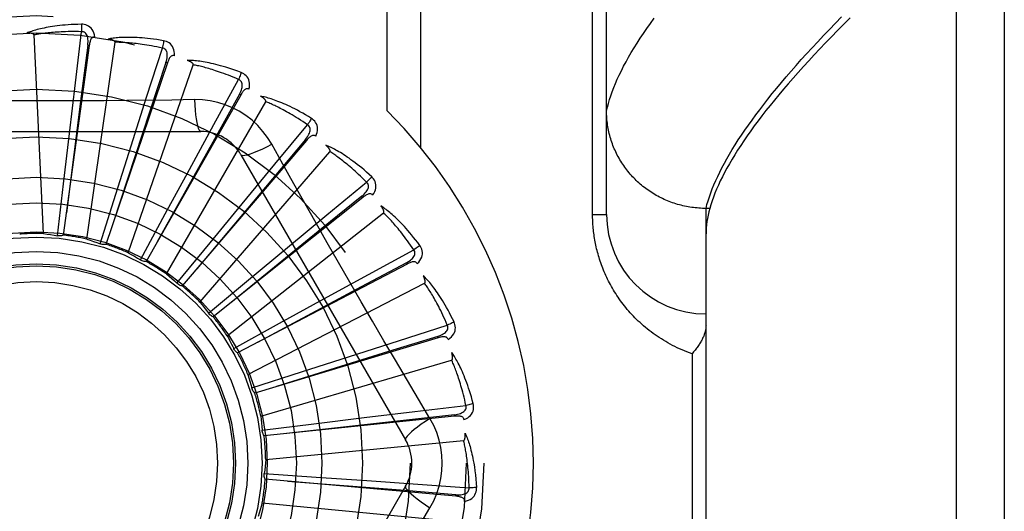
# Model space of a CAD drawing. Header units: inches. Extents: x 0 to 243, y 0 to 157.
# Tile 185 of 256: x 101.51 to 102.129, y 87.416 to 87.725. Entities that reach past the tile are written whole.
import ezdxf

# ---------------------------------------------------------------- set-up
doc = ezdxf.new("R2010")
doc.units = ezdxf.units.IN
doc.header["$LTSCALE"] = 13.357143
doc.header["$MEASUREMENT"] = 0
doc.linetypes.add('HIDDEN', pattern=[0.2, 0.1, -0.1])
doc.layers.add('RIGHTHAND_DOOR_ASSEMBLY', color=7, linetype='CONTINUOUS')

msp = doc.modelspace()

# ---------------------------------------------------------------- linework, layer by layer
at = {"layer": 'RIGHTHAND_DOOR_ASSEMBLY', "color": 8, "linetype": 'HIDDEN'}
for p, q in [((102.09923, 86.88988), (102.09923, 88.00302)), ((102.12923, 87.97363), (102.12923, 86.91927)), ((101.87923, 87.6027), (101.87923, 87.94306)), ((101.7413, 87.66782), (101.7413, 87.91645)), ((101.76251, 87.64443), (101.76251, 87.91645)), ((101.87044, 87.6027), (101.87044, 87.88395)), ((101.5253, 87.59063), (101.51935, 87.71546)), ((101.54535, 87.68543), (101.54923, 87.71749)), ((101.55408, 87.70893), (101.53776, 87.58969)), ((101.5525, 87.58716), (101.57029, 87.71085)), ((101.55408, 87.70893), (101.55313, 87.70906)), ((101.59013, 87.67645), (101.60001, 87.7072)), ((101.60315, 87.69788), (101.56456, 87.58388)), ((101.57856, 87.5786), (101.61943, 87.6967)), ((101.60315, 87.69788), (101.60224, 87.69818)), ((101.54155, 87.65347), (101.54535, 87.68543)), ((101.63241, 87.65916), (101.64792, 87.68748)), ((101.64925, 87.67773), (101.58977, 87.5731)), ((101.64925, 87.67773), (101.64841, 87.67821)), ((101.58035, 87.64579), (101.59013, 87.67645)), ((101.60252, 87.56527), (101.66501, 87.67349)), ((101.62018, 87.6748), (101.60602, 87.67459)), ((101.617, 87.6309), (101.63241, 87.65916)), ((101.67065, 87.63418), (101.69124, 87.65906)), ((101.41728, 87.65478), (101.62417, 87.65478)), ((101.53785, 87.62189), (101.54155, 87.65347)), ((101.69069, 87.64923), (101.6125, 87.55775)), ((101.69069, 87.64923), (101.68996, 87.64985)), ((101.57074, 87.61548), (101.58035, 87.64579)), ((101.62353, 87.54764), (101.70537, 87.64208)), ((101.64943, 87.6402), (101.75287, 87.46103)), ((101.60183, 87.60296), (101.617, 87.6309)), ((101.65017, 87.60935), (101.67065, 87.63418)), ((101.5341, 87.58931), (101.53785, 87.62189)), ((101.70346, 87.60241), (101.7284, 87.62294)), ((101.56089, 87.5842), (101.57074, 87.61548)), ((101.726, 87.6134), (101.6319, 87.53837)), ((101.726, 87.6134), (101.7254, 87.61415)), ((101.62998, 87.58478), (101.65017, 87.60935)), ((101.64082, 87.52635), (101.73906, 87.60361)), ((101.94173, 87.60648), (101.94058, 87.60649)), ((101.9441, 87.60648), (101.94173, 87.60648)), ((101.94173, 87.28642), (101.94173, 87.60648)), ((101.58624, 87.57411), (101.60183, 87.60296)), ((101.67866, 87.58191), (101.70346, 87.60241)), ((101.87044, 87.6027), (101.87923, 87.6027)), ((101.60921, 87.5594), (101.62998, 87.58478)), ((101.65419, 87.56161), (101.67866, 87.58191)), ((101.72968, 87.56501), (101.75804, 87.58045)), ((101.75389, 87.57153), (101.75344, 87.57238)), ((101.75388, 87.57153), (101.64729, 87.51567)), ((101.62899, 87.54062), (101.65419, 87.56161)), ((101.70144, 87.54957), (101.72968, 87.56501)), ((101.65378, 87.50218), (101.76485, 87.55945)), ((101.67357, 87.53427), (101.70144, 87.54957)), ((101.64486, 87.51843), (101.67357, 87.53427)), ((101.74834, 87.52333), (101.77912, 87.53312)), ((101.77334, 87.52515), (101.6581, 87.49046)), ((101.71769, 87.51351), (101.74834, 87.52333)), ((101.77334, 87.52515), (101.77307, 87.52607)), ((101.64497, 87.51818), (101.64486, 87.51843)), ((101.66192, 87.476), (101.78183, 87.5112)), ((101.68743, 87.50375), (101.71769, 87.51351)), ((101.93294, 87.5152), (101.93294, 87.3777)), ((101.65623, 87.49363), (101.68743, 87.50375)), ((101.76822, 87.47449), (101.76095, 87.48666)), ((101.75878, 87.47886), (101.79085, 87.48265)), ((101.78367, 87.47592), (101.66395, 87.46367)), ((101.69526, 87.47117), (101.72682, 87.47502)), ((101.72682, 87.47502), (101.75878, 87.47886)), ((101.78367, 87.47592), (101.78357, 87.47687)), ((101.66271, 87.46714), (101.69526, 87.47117)), ((101.66496, 87.44874), (101.78936, 87.46062)), ((101.66406, 87.43989), (101.69678, 87.43769)), ((101.7845, 87.42562), (101.66462, 87.43625)), ((101.69678, 87.43769), (101.7285, 87.4355)), ((101.75287, 87.43187), (101.64943, 87.2527)), ((101.7285, 87.4355), (101.76061, 87.43322)), ((101.76061, 87.43322), (101.79282, 87.43088)), ((101.7845, 87.42562), (101.78458, 87.42658)), ((101.66279, 87.4214), (101.78719, 87.40952))]:
    msp.add_line(p, q, dxfattribs=at)
for points in [[(101.54917, 87.72217), (101.54694, 87.72212), (101.54481, 87.72204), (101.54277, 87.72195), (101.54083, 87.72182), (101.53898, 87.72168), (101.53721, 87.72152), (101.53552, 87.72135), (101.53391, 87.72116), (101.53237, 87.72095), (101.5309, 87.72074), (101.5295, 87.72051), (101.52816, 87.72028), (101.52688, 87.72005), (101.52565, 87.7198), (101.52449, 87.71956), (101.52337, 87.71931), (101.52231, 87.71906), (101.5213, 87.7188), (101.52033, 87.71853), (101.51942, 87.71827), (101.51854, 87.718), (101.51771, 87.71773), (101.51692, 87.71746), (101.51616, 87.71719), (101.51544, 87.71692), (101.51476, 87.71665)], [(101.54917, 87.72217), (101.54921, 87.72154), (101.54923, 87.72083), (101.54925, 87.72006), (101.54925, 87.71923), (101.54925, 87.71836), (101.54923, 87.71749)], [(101.55756, 87.7142), (101.55732, 87.71553), (101.55697, 87.71675), (101.55651, 87.71785), (101.55595, 87.71883), (101.55529, 87.71968), (101.55453, 87.7204), (101.55368, 87.72099), (101.55278, 87.72145), (101.55185, 87.72179), (101.55092, 87.72202), (101.55003, 87.72214), (101.54917, 87.72217)], [(101.87923, 87.66767), (101.87975, 87.67001), (101.88037, 87.67239), (101.88108, 87.67482), (101.88187, 87.67729), (101.88276, 87.6798), (101.88373, 87.68235), (101.88479, 87.68495), (101.88595, 87.68759), (101.88719, 87.69028), (101.88852, 87.69301), (101.88994, 87.69578), (101.89145, 87.6986), (101.89306, 87.70146), (101.89475, 87.70436), (101.89653, 87.70731), (101.8984, 87.7103), (101.90037, 87.71334), (101.90242, 87.71642), (101.90456, 87.71954), (101.9068, 87.72271), (101.90912, 87.72592)], [(101.94173, 87.60648), (101.94234, 87.60884), (101.94303, 87.61125), (101.94382, 87.6137), (101.94469, 87.61619), (101.94565, 87.61873), (101.9467, 87.62131), (101.94784, 87.62393), (101.94906, 87.6266), (101.95037, 87.62931), (101.95177, 87.63206), (101.95326, 87.63486), (101.95484, 87.6377), (101.9565, 87.64058), (101.95826, 87.64351), (101.9601, 87.64648), (101.96203, 87.6495), (101.96405, 87.65256), (101.96616, 87.65566), (101.96835, 87.65881), (101.97064, 87.662), (101.97301, 87.66523), (101.97547, 87.66851), (101.97802, 87.67183), (101.98066, 87.67519), (101.98339, 87.6786), (101.98621, 87.68205), (101.98911, 87.68554), (101.99211, 87.68908), (101.99519, 87.69266), (101.99836, 87.69628), (102.00162, 87.69995), (102.00497, 87.70366), (102.00841, 87.70741), (102.01194, 87.7112), (102.01556, 87.71504), (102.01926, 87.71892), (102.02305, 87.72284), (102.02694, 87.7268)], [(102.03226, 87.72615), (102.02827, 87.72216), (102.02438, 87.71823), (102.02057, 87.71434), (102.01686, 87.71049), (102.01324, 87.70669), (102.00971, 87.70294), (102.00627, 87.69923), (102.00292, 87.69557), (101.99967, 87.69195), (101.9965, 87.68838), (101.99342, 87.68485), (101.99044, 87.68137), (101.98755, 87.67794), (101.98474, 87.67454), (101.98203, 87.6712), (101.9794, 87.6679), (101.97687, 87.66464), (101.97442, 87.66143), (101.97207, 87.65826), (101.9698, 87.65514), (101.96762, 87.65206), (101.96553, 87.64903), (101.96353, 87.64604), (101.96162, 87.6431), (101.9598, 87.6402), (101.95807, 87.63734), (101.95642, 87.63453), (101.95486, 87.63176), (101.95339, 87.62904), (101.95201, 87.62636), (101.95071, 87.62372), (101.94951, 87.62113), (101.94839, 87.61858), (101.94735, 87.61607), (101.94641, 87.61361), (101.94555, 87.61119), (101.94478, 87.60881), (101.9441, 87.60648)], [(101.51935, 87.71546), (101.51931, 87.71562), (101.51924, 87.71577), (101.51912, 87.7159), (101.51897, 87.71602), (101.51879, 87.71612), (101.5186, 87.7162), (101.5184, 87.71628), (101.51819, 87.71634), (101.51796, 87.7164), (101.51772, 87.71645), (101.51748, 87.7165), (101.51722, 87.71654), (101.51695, 87.71657), (101.51667, 87.7166), (101.51639, 87.71662), (101.51609, 87.71664), (101.51578, 87.71665), (101.51546, 87.71666), (101.51515, 87.71666), (101.51486, 87.71666)], [(101.54923, 87.71749), (101.54738, 87.71753), (101.5456, 87.71756), (101.5439, 87.71756), (101.54227, 87.71755), (101.54071, 87.71753), (101.53921, 87.71749), (101.53778, 87.71744), (101.5364, 87.71738), (101.53509, 87.71731), (101.53382, 87.71723), (101.53261, 87.71715), (101.53145, 87.71706), (101.53033, 87.71696), (101.52926, 87.71686), (101.52823, 87.71676), (101.52725, 87.71665), (101.5263, 87.71654), (101.5254, 87.71643), (101.52453, 87.71631), (101.52369, 87.71619), (101.52289, 87.71607), (101.52212, 87.71595), (101.52139, 87.71583), (101.52068, 87.71571), (101.52, 87.71558), (101.51935, 87.71546)], [(101.55313, 87.70906), (101.55324, 87.71009), (101.5533, 87.71107), (101.55329, 87.71201), (101.55324, 87.71289), (101.55311, 87.71372), (101.55293, 87.71449), (101.55267, 87.7152), (101.55235, 87.71583), (101.55196, 87.71637), (101.55149, 87.7168), (101.55097, 87.71713), (101.5504, 87.71736), (101.54981, 87.71748), (101.54922, 87.71749)], [(101.55313, 87.70906), (101.54903, 87.67705), (101.5397, 87.60376)], [(101.55756, 87.7142), (101.5571, 87.71422), (101.55667, 87.71415), (101.55628, 87.71399), (101.55593, 87.71377), (101.55562, 87.71348), (101.55534, 87.71313), (101.5551, 87.71273), (101.55489, 87.71228), (101.55471, 87.71179), (101.55455, 87.71127), (101.55441, 87.71072), (101.55428, 87.71015), (101.55417, 87.70955), (101.55408, 87.70893)], [(101.60083, 87.7118), (101.59864, 87.71218), (101.59653, 87.71251), (101.59451, 87.71279), (101.59258, 87.71304), (101.59074, 87.71326), (101.58897, 87.71343), (101.58728, 87.71358), (101.58566, 87.7137), (101.58411, 87.71379), (101.58262, 87.71386), (101.5812, 87.7139), (101.57985, 87.71393), (101.57854, 87.71394), (101.5773, 87.71393), (101.5761, 87.71391), (101.57496, 87.71388), (101.57387, 87.71383), (101.57283, 87.71377), (101.57183, 87.71369), (101.57088, 87.7136), (101.56997, 87.71351), (101.5691, 87.7134), (101.56828, 87.71329), (101.56748, 87.71316), (101.56673, 87.71304), (101.566, 87.7129)], [(101.57029, 87.71085), (101.57028, 87.71103), (101.57023, 87.71119), (101.57014, 87.71134), (101.57001, 87.71148), (101.56986, 87.71161), (101.56969, 87.71173), (101.56951, 87.71184), (101.56931, 87.71195), (101.5691, 87.71205), (101.56888, 87.71214), (101.56864, 87.71223), (101.5684, 87.71232), (101.56814, 87.7124), (101.56787, 87.71248), (101.5676, 87.71256), (101.56731, 87.71263), (101.56701, 87.71271), (101.56669, 87.71277), (101.56636, 87.71284), (101.56602, 87.7129)], [(101.60001, 87.7072), (101.5982, 87.70759), (101.59646, 87.70795), (101.59479, 87.70828), (101.59319, 87.70858), (101.59165, 87.70885), (101.59017, 87.70909), (101.58876, 87.70932), (101.58739, 87.70952), (101.58609, 87.7097), (101.58483, 87.70986), (101.58362, 87.71001), (101.58247, 87.71014), (101.58135, 87.71026), (101.58028, 87.71036), (101.57925, 87.71045), (101.57827, 87.71053), (101.57732, 87.71061), (101.57641, 87.71067), (101.57553, 87.71072), (101.57469, 87.71076), (101.57388, 87.71079), (101.5731, 87.71082), (101.57236, 87.71084), (101.57164, 87.71085), (101.57095, 87.71085), (101.57029, 87.71085)], [(101.60083, 87.7118), (101.60075, 87.71119), (101.60065, 87.71049), (101.60052, 87.70973), (101.60036, 87.70892), (101.60019, 87.70806), (101.60001, 87.7072)], [(101.60756, 87.70239), (101.60758, 87.70375), (101.60747, 87.70501), (101.60723, 87.70617), (101.60686, 87.70724), (101.60637, 87.7082), (101.60576, 87.70905), (101.60504, 87.70979), (101.60425, 87.71042), (101.60339, 87.71092), (101.60252, 87.71132), (101.60167, 87.71161), (101.60083, 87.7118)], [(101.60224, 87.69818), (101.60255, 87.69918), (101.60279, 87.70013), (101.60296, 87.70104), (101.60307, 87.70192), (101.60311, 87.70276), (101.60307, 87.70355), (101.60296, 87.7043), (101.60276, 87.70498), (101.60247, 87.70558), (101.6021, 87.70609), (101.60165, 87.70652), (101.60113, 87.70685), (101.60058, 87.70708), (101.6, 87.7072)], [(101.60757, 87.70239), (101.60712, 87.70249), (101.60669, 87.70251), (101.60627, 87.70243), (101.60588, 87.70227), (101.60552, 87.70205), (101.60519, 87.70176), (101.60487, 87.70141), (101.60458, 87.70101), (101.60431, 87.70057), (101.60405, 87.70008), (101.60381, 87.69957), (101.60358, 87.69903), (101.60336, 87.69847), (101.60315, 87.69788)], [(101.60224, 87.69818), (101.59216, 87.66753), (101.56913, 87.59733)], [(101.6496, 87.69184), (101.64752, 87.69263), (101.64551, 87.69335), (101.64359, 87.69402), (101.64174, 87.69463), (101.63997, 87.69518), (101.63826, 87.69569), (101.63663, 87.69616), (101.63506, 87.69658), (101.63356, 87.69696), (101.63211, 87.69731), (101.63073, 87.69762), (101.6294, 87.69791), (101.62812, 87.69816), (101.6269, 87.69839), (101.62572, 87.6986), (101.62459, 87.69878), (101.62351, 87.69894), (101.62248, 87.69907), (101.62148, 87.69919), (101.62053, 87.69928), (101.61962, 87.69936), (101.61875, 87.69942), (101.61792, 87.69946), (101.61712, 87.6995), (101.61635, 87.69951), (101.61561, 87.69952)], [(101.61943, 87.6967), (101.61946, 87.69687), (101.61944, 87.69703), (101.61938, 87.6972), (101.61928, 87.69736), (101.61916, 87.69752), (101.61901, 87.69767), (101.61885, 87.69781), (101.61868, 87.69795), (101.61849, 87.69809), (101.61829, 87.69823), (101.61808, 87.69836), (101.61785, 87.69849), (101.61762, 87.69862), (101.61737, 87.69875), (101.61711, 87.69888), (101.61684, 87.69901), (101.61656, 87.69914), (101.61626, 87.69926), (101.61598, 87.69938), (101.6157, 87.69948)], [(101.64792, 87.68748), (101.64622, 87.68821), (101.64458, 87.68889), (101.643, 87.68953), (101.64149, 87.69012), (101.64003, 87.69068), (101.63863, 87.6912), (101.63728, 87.69169), (101.63598, 87.69215), (101.63473, 87.69257), (101.63352, 87.69297), (101.63237, 87.69334), (101.63125, 87.69369), (101.63018, 87.69402), (101.62915, 87.69432), (101.62816, 87.69461), (101.62721, 87.69487), (101.62629, 87.69512), (101.6254, 87.69535), (101.62455, 87.69557), (101.62373, 87.69577), (101.62295, 87.69596), (101.62219, 87.69613), (101.62146, 87.69629), (101.62076, 87.69643), (101.62008, 87.69657), (101.61943, 87.6967)], [(101.6496, 87.69184), (101.64941, 87.69126), (101.64917, 87.69059), (101.6489, 87.68987), (101.6486, 87.6891), (101.64827, 87.6883), (101.64792, 87.68748)], [(101.65443, 87.68133), (101.65471, 87.68266), (101.65484, 87.68392), (101.65482, 87.68511), (101.65466, 87.68622), (101.65436, 87.68726), (101.65392, 87.68821), (101.65336, 87.68907), (101.65269, 87.68984), (101.65195, 87.6905), (101.65117, 87.69106), (101.65039, 87.6915), (101.6496, 87.69184)], [(101.64841, 87.67821), (101.6489, 87.67912), (101.64931, 87.68001), (101.64966, 87.68088), (101.64993, 87.68172), (101.65013, 87.68254), (101.65024, 87.68332), (101.65027, 87.68407), (101.65021, 87.68478), (101.65004, 87.68542), (101.64977, 87.686), (101.6494, 87.6865), (101.64896, 87.68692), (101.64846, 87.68725), (101.64792, 87.68749)], [(101.64841, 87.67821), (101.63271, 87.65002), (101.59681, 87.58544)], [(101.65443, 87.68133), (101.65401, 87.68152), (101.65359, 87.68161), (101.65317, 87.68162), (101.65276, 87.68154), (101.65236, 87.68138), (101.65198, 87.68116), (101.6516, 87.68088), (101.65124, 87.68054), (101.65089, 87.68015), (101.65055, 87.67973), (101.65021, 87.67927), (101.64989, 87.67878), (101.64956, 87.67827), (101.64925, 87.67773)], [(101.60602, 87.67459), (101.57768, 87.67429), (101.56347, 87.67416), (101.54924, 87.67407), (101.53501, 87.674), (101.52078, 87.67398), (101.50654, 87.67399), (101.4923, 87.67406), (101.47807, 87.67415)], [(101.62018, 87.67481), (101.62038, 87.67142), (101.62063, 87.66823), (101.62094, 87.66535), (101.62129, 87.66275), (101.62168, 87.66044), (101.62212, 87.65848), (101.6226, 87.6569), (101.6231, 87.65573), (101.62363, 87.65502), (101.62417, 87.65478)], [(101.66876, 87.64676), (101.66616, 87.65096), (101.66322, 87.65488), (101.65995, 87.65852), (101.65637, 87.66184), (101.6525, 87.66484), (101.64837, 87.66748), (101.64402, 87.66974), (101.63949, 87.6716), (101.63481, 87.67304), (101.63002, 87.67407), (101.62514, 87.67465), (101.62018, 87.6748)], [(101.69372, 87.66302), (101.69182, 87.66418), (101.68998, 87.66527), (101.68822, 87.66629), (101.68652, 87.66724), (101.68488, 87.66812), (101.68331, 87.66894), (101.68179, 87.66971), (101.68033, 87.67042), (101.67893, 87.67108), (101.67758, 87.6717), (101.67627, 87.67227), (101.67502, 87.6728), (101.67382, 87.67329), (101.67266, 87.67375), (101.67154, 87.67417), (101.67047, 87.67456), (101.66944, 87.67492), (101.66845, 87.67525), (101.6675, 87.67555), (101.66658, 87.67583), (101.6657, 87.67607), (101.66485, 87.6763), (101.66404, 87.6765), (101.66326, 87.67668), (101.66251, 87.67684), (101.66179, 87.67698)], [(101.66501, 87.67349), (101.66506, 87.67366), (101.66508, 87.67382), (101.66505, 87.674), (101.66498, 87.67418), (101.66489, 87.67435), (101.66478, 87.67453), (101.66465, 87.6747), (101.66451, 87.67487), (101.66435, 87.67504), (101.66418, 87.67521), (101.66399, 87.67539), (101.66379, 87.67556), (101.66359, 87.67573), (101.66337, 87.6759), (101.66314, 87.67608), (101.6629, 87.67625), (101.66265, 87.67643), (101.66238, 87.67661), (101.6621, 87.6768), (101.6618, 87.67698)], [(101.69124, 87.65906), (101.68971, 87.66009), (101.68823, 87.66107), (101.6868, 87.66199), (101.68542, 87.66287), (101.68409, 87.66369), (101.68281, 87.66447), (101.68158, 87.6652), (101.68039, 87.6659), (101.67925, 87.66655), (101.67814, 87.66717), (101.67707, 87.66775), (101.67605, 87.66831), (101.67506, 87.66883), (101.6741, 87.66932), (101.67318, 87.66979), (101.6723, 87.67023), (101.67144, 87.67065), (101.67062, 87.67104), (101.66982, 87.67142), (101.66906, 87.67177), (101.66832, 87.6721), (101.66761, 87.67241), (101.66692, 87.67271), (101.66626, 87.67299), (101.66562, 87.67325), (101.66501, 87.67349)], [(101.94058, 87.60649), (101.93946, 87.60652), (101.93833, 87.60657), (101.9372, 87.60664), (101.93608, 87.60673), (101.93496, 87.60684), (101.93384, 87.60697), (101.93272, 87.60711), (101.9316, 87.60728), (101.93049, 87.60747), (101.92938, 87.60768), (101.92828, 87.60791), (101.92718, 87.60816), (101.92608, 87.60842), (101.92499, 87.60871), (101.92391, 87.60901), (101.92283, 87.60934), (101.92176, 87.60968), (101.92069, 87.61005), (101.91963, 87.61043), (101.91858, 87.61083), (101.91754, 87.61124), (101.9165, 87.61168), (101.91547, 87.61214), (101.91445, 87.61261), (101.91344, 87.6131), (101.91244, 87.61361), (101.91145, 87.61414), (101.91047, 87.61468), (101.9095, 87.61524), (101.90853, 87.61582), (101.90758, 87.61641), (101.90664, 87.61703), (101.90572, 87.61765), (101.9048, 87.6183), (101.9039, 87.61896), (101.903, 87.61964), (101.90212, 87.62033), (101.90126, 87.62104), (101.90041, 87.62176), (101.89957, 87.6225), (101.89874, 87.62325), (101.89793, 87.62402), (101.89713, 87.6248), (101.89635, 87.62559), (101.89558, 87.6264), (101.89482, 87.62722), (101.89409, 87.62806), (101.89336, 87.62891), (101.89266, 87.62977), (101.89197, 87.63064), (101.89129, 87.63153), (101.89063, 87.63243), (101.88999, 87.63333), (101.88937, 87.63425), (101.88876, 87.63519), (101.88817, 87.63613), (101.8876, 87.63708), (101.88704, 87.63804), (101.8865, 87.63901), (101.88598, 87.63999), (101.88548, 87.64098), (101.885, 87.64198), (101.88454, 87.64299), (101.88409, 87.644), (101.88366, 87.64503), (101.88326, 87.64605), (101.88287, 87.64709), (101.8825, 87.64814), (101.88215, 87.64919), (101.88181, 87.65024), (101.8815, 87.6513), (101.88121, 87.65237), (101.88094, 87.65344), (101.88069, 87.65452), (101.88045, 87.6556), (101.88024, 87.65669), (101.88005, 87.65777), (101.87988, 87.65887), (101.87972, 87.65996), (101.87959, 87.66106), (101.87948, 87.66216), (101.87939, 87.66326), (101.87932, 87.66436), (101.87927, 87.66546), (101.87924, 87.66657), (101.87923, 87.66767)], [(101.68996, 87.64985), (101.69061, 87.65066), (101.69119, 87.65146), (101.6917, 87.65224), (101.69212, 87.65302), (101.69247, 87.65378), (101.69273, 87.65453), (101.6929, 87.65526), (101.69297, 87.65597), (101.69293, 87.65663), (101.69277, 87.65725), (101.69251, 87.65781), (101.69215, 87.65831), (101.69173, 87.65873), (101.69124, 87.65906)], [(101.69372, 87.66302), (101.69341, 87.66248), (101.69305, 87.66187), (101.69265, 87.66121), (101.69221, 87.66052), (101.69173, 87.65979), (101.69124, 87.65906)], [(101.69647, 87.65178), (101.69699, 87.65303), (101.69735, 87.65424), (101.69756, 87.65542), (101.69762, 87.65654), (101.69752, 87.65762), (101.69727, 87.65863), (101.69688, 87.65959), (101.69637, 87.66047), (101.69577, 87.66126), (101.69511, 87.66195), (101.69443, 87.66253), (101.69372, 87.66302)], [(101.68996, 87.64985), (101.66921, 87.62515), (101.62174, 87.56853)], [(101.64943, 87.6402), (101.64989, 87.63986), (101.65073, 87.63975), (101.65192, 87.63988), (101.65345, 87.64022), (101.65532, 87.64079), (101.65751, 87.64159), (101.65998, 87.64259), (101.66271, 87.6438), (101.66566, 87.64521), (101.66876, 87.64676)], [(101.69659, 87.59725), (101.68262, 87.622), (101.67569, 87.63434), (101.66876, 87.64676)], [(101.69647, 87.65178), (101.69609, 87.65204), (101.6957, 87.65222), (101.69528, 87.6523), (101.69486, 87.6523), (101.69444, 87.65222), (101.69403, 87.65208), (101.69361, 87.65187), (101.69319, 87.65161), (101.69277, 87.6513), (101.69235, 87.65095), (101.69194, 87.65056), (101.69152, 87.65014), (101.69111, 87.6497), (101.69069, 87.64923)], [(101.73158, 87.62637), (101.72993, 87.62787), (101.72834, 87.62929), (101.7268, 87.63062), (101.72531, 87.63187), (101.72387, 87.63305), (101.72248, 87.63416), (101.72113, 87.63519), (101.71984, 87.63617), (101.71858, 87.63708), (101.71737, 87.63794), (101.7162, 87.63875), (101.71507, 87.6395), (101.71398, 87.64022), (101.71293, 87.64089), (101.71191, 87.64151), (101.71094, 87.6421), (101.70999, 87.64265), (101.70908, 87.64316), (101.7082, 87.64364), (101.70735, 87.64408), (101.70654, 87.64449), (101.70575, 87.64487), (101.70499, 87.64522), (101.70426, 87.64554), (101.70355, 87.64585), (101.70287, 87.64612)], [(101.70537, 87.64208), (101.70546, 87.64223), (101.7055, 87.6424), (101.7055, 87.64257), (101.70547, 87.64276), (101.70542, 87.64295), (101.70534, 87.64314), (101.70525, 87.64334), (101.70514, 87.64353), (101.70501, 87.64373), (101.70488, 87.64393), (101.70473, 87.64414), (101.70457, 87.64434), (101.7044, 87.64455), (101.70422, 87.64476), (101.70403, 87.64498), (101.70382, 87.64519), (101.70361, 87.64542), (101.70338, 87.64565), (101.70314, 87.64588), (101.70288, 87.64612)], [(101.7284, 87.62294), (101.72708, 87.62425), (101.72582, 87.62549), (101.72459, 87.62667), (101.7234, 87.62779), (101.72225, 87.62885), (101.72115, 87.62985), (101.72007, 87.63081), (101.71904, 87.63171), (101.71803, 87.63257), (101.71707, 87.63339), (101.71613, 87.63417), (101.71523, 87.6349), (101.71435, 87.6356), (101.71351, 87.63627), (101.7127, 87.6369), (101.71191, 87.6375), (101.71115, 87.63807), (101.71041, 87.63862), (101.7097, 87.63914), (101.70902, 87.63963), (101.70836, 87.64009), (101.70772, 87.64053), (101.7071, 87.64095), (101.7065, 87.64135), (101.70592, 87.64173), (101.70537, 87.64208)], [(101.7254, 87.61415), (101.72619, 87.61482), (101.72691, 87.61549), (101.72755, 87.61617), (101.72812, 87.61685), (101.7286, 87.61753), (101.729, 87.61822), (101.72931, 87.61891), (101.72951, 87.61958), (101.72959, 87.62024), (101.72956, 87.62088), (101.7294, 87.62148), (101.72915, 87.62204), (101.72881, 87.62253), (101.72839, 87.62295)], [(101.73158, 87.62637), (101.73118, 87.62589), (101.73071, 87.62536), (101.73019, 87.6248), (101.72962, 87.6242), (101.72902, 87.62357), (101.7284, 87.62294)], [(101.73215, 87.61481), (101.7329, 87.61594), (101.73349, 87.61706), (101.73391, 87.61817), (101.73418, 87.61927), (101.73428, 87.62034), (101.73423, 87.62139), (101.73403, 87.6224), (101.7337, 87.62336), (101.73326, 87.62425), (101.73274, 87.62505), (101.73218, 87.62576), (101.73158, 87.62637)], [(101.7254, 87.61415), (101.70034, 87.59382), (101.64302, 87.54721)], [(101.73215, 87.61481), (101.73183, 87.61514), (101.73148, 87.61539), (101.73108, 87.61555), (101.73067, 87.61562), (101.73025, 87.61563), (101.72981, 87.61557), (101.72936, 87.61544), (101.7289, 87.61526), (101.72843, 87.61504), (101.72795, 87.61477), (101.72747, 87.61447), (101.72698, 87.61414), (101.72649, 87.61378), (101.726, 87.6134)], [(101.76182, 87.58321), (101.76049, 87.585), (101.75919, 87.58669), (101.75793, 87.58829), (101.7567, 87.5898), (101.75551, 87.59123), (101.75436, 87.59258), (101.75323, 87.59385), (101.75214, 87.59506), (101.75108, 87.59619), (101.75006, 87.59727), (101.74906, 87.59828), (101.74809, 87.59924), (101.74716, 87.60014), (101.74625, 87.601), (101.74538, 87.60181), (101.74453, 87.60257), (101.7437, 87.60329), (101.7429, 87.60396), (101.74213, 87.60459), (101.74138, 87.60519), (101.74066, 87.60574), (101.73995, 87.60626), (101.73928, 87.60675), (101.73862, 87.60721), (101.73798, 87.60764), (101.73737, 87.60804)], [(101.73906, 87.60361), (101.73917, 87.60374), (101.73925, 87.60389), (101.73928, 87.60406), (101.73929, 87.60425), (101.73927, 87.60444), (101.73923, 87.60465), (101.73917, 87.60486), (101.7391, 87.60507), (101.73902, 87.60529), (101.73892, 87.60551), (101.73882, 87.60574), (101.7387, 87.60597), (101.73857, 87.60621), (101.73843, 87.60645), (101.73829, 87.6067), (101.73813, 87.60695), (101.73796, 87.60722), (101.73778, 87.60748), (101.7376, 87.60773), (101.73743, 87.60797)], [(101.75804, 87.58045), (101.757, 87.58198), (101.75599, 87.58344), (101.75501, 87.58483), (101.75406, 87.58615), (101.75313, 87.58741), (101.75223, 87.58861), (101.75136, 87.58975), (101.75051, 87.59083), (101.74969, 87.59187), (101.7489, 87.59285), (101.74813, 87.59379), (101.74738, 87.59469), (101.74665, 87.59554), (101.74595, 87.59635), (101.74527, 87.59713), (101.74461, 87.59787), (101.74397, 87.59857), (101.74335, 87.59925), (101.74275, 87.59989), (101.74217, 87.6005), (101.74161, 87.60108), (101.74107, 87.60164), (101.74054, 87.60217), (101.74003, 87.60267), (101.73953, 87.60315), (101.73906, 87.60361)], [(101.9441, 87.60648), (101.94354, 87.60435), (101.94306, 87.60227), (101.94265, 87.60021), (101.94232, 87.5982), (101.94206, 87.59622), (101.94187, 87.59428), (101.94176, 87.59237), (101.94173, 87.5905)], [(101.76095, 87.48666), (101.74652, 87.51104), (101.7393, 87.52328), (101.73211, 87.53556), (101.72493, 87.54785), (101.7178, 87.56017), (101.71069, 87.57251), (101.70363, 87.58487), (101.69659, 87.59725)], [(101.93294, 87.5152), (101.93134, 87.51576), (101.92976, 87.51636), (101.9282, 87.51697), (101.92665, 87.51761), (101.92512, 87.51828), (101.92362, 87.51897), (101.92213, 87.51969), (101.92067, 87.52042), (101.91922, 87.52118), (101.9178, 87.52196), (101.9164, 87.52276), (101.91502, 87.52358), (101.91366, 87.52442), (101.91232, 87.52528), (101.91101, 87.52615), (101.90972, 87.52704), (101.90845, 87.52795), (101.90721, 87.52887), (101.90599, 87.52981), (101.90479, 87.53076), (101.90362, 87.53173), (101.90247, 87.5327), (101.90134, 87.53369), (101.90024, 87.53469), (101.89916, 87.5357), (101.8981, 87.53673), (101.89707, 87.53776), (101.89606, 87.5388), (101.89507, 87.53985), (101.89411, 87.54091), (101.89316, 87.54197), (101.89224, 87.54305), (101.89135, 87.54413), (101.89047, 87.54521), (101.88962, 87.5463), (101.88879, 87.5474), (101.88798, 87.5485), (101.88719, 87.54961), (101.88642, 87.55072), (101.88568, 87.55184), (101.88495, 87.55295), (101.88425, 87.55408), (101.88357, 87.5552), (101.8829, 87.55633), (101.88226, 87.55746), (101.88163, 87.55859), (101.88103, 87.55973), (101.88044, 87.56086), (101.87987, 87.562), (101.87932, 87.56314), (101.87879, 87.56428), (101.87828, 87.56542), (101.87779, 87.56656), (101.87731, 87.56771), (101.87686, 87.56884), (101.87642, 87.56998), (101.876, 87.57112), (101.87559, 87.57225), (101.87521, 87.57338), (101.87484, 87.5745), (101.87449, 87.57562), (101.87416, 87.57674), (101.87384, 87.57785), (101.87354, 87.57896), (101.87325, 87.58006), (101.87298, 87.58116), (101.87273, 87.58226), (101.87249, 87.58335), (101.87226, 87.58444), (101.87205, 87.58552), (101.87185, 87.58661), (101.87167, 87.58769), (101.87149, 87.58877), (101.87134, 87.58984), (101.87119, 87.59092), (101.87106, 87.59199), (101.87094, 87.59306), (101.87084, 87.59413), (101.87074, 87.5952), (101.87066, 87.59626), (101.8706, 87.59732), (101.87054, 87.59838), (101.8705, 87.59945), (101.87046, 87.60053), (101.87045, 87.60161), (101.87044, 87.6027)], [(101.5253, 87.59063), (101.52751, 87.59035), (101.52971, 87.59004), (101.53191, 87.58969), (101.5341, 87.58931)], [(101.53776, 87.58969), (101.53717, 87.58949), (101.53657, 87.58934), (101.53595, 87.58924), (101.53532, 87.58921), (101.53471, 87.58923), (101.5341, 87.58931)], [(101.5525, 87.58716), (101.55462, 87.58646), (101.55673, 87.58574), (101.55882, 87.58499), (101.56089, 87.5842)], [(101.56456, 87.58388), (101.56394, 87.58379), (101.56333, 87.58375), (101.5627, 87.58378), (101.56208, 87.58387), (101.56148, 87.584), (101.56089, 87.5842)], [(101.57856, 87.5786), (101.58051, 87.57752), (101.58244, 87.57641), (101.58435, 87.57527), (101.58624, 87.57411)], [(101.75344, 87.57238), (101.75434, 87.57289), (101.75517, 87.57342), (101.75593, 87.57396), (101.75662, 87.57452), (101.75722, 87.5751), (101.75774, 87.5757), (101.75817, 87.57632), (101.7585, 87.57694), (101.75871, 87.57758), (101.7588, 87.57821), (101.75876, 87.57883), (101.75861, 87.57942), (101.75837, 87.57997), (101.75804, 87.58046)], [(101.76182, 87.58321), (101.76133, 87.58282), (101.76077, 87.58239), (101.76016, 87.58193), (101.75949, 87.58145), (101.75877, 87.58095), (101.75804, 87.58045)], [(101.76019, 87.57176), (101.76114, 87.57273), (101.76193, 87.57371), (101.76256, 87.57473), (101.76303, 87.57575), (101.76334, 87.57678), (101.76348, 87.57782), (101.76347, 87.57885), (101.76333, 87.57986), (101.76306, 87.58081), (101.76271, 87.5817), (101.76229, 87.5825), (101.76182, 87.58321)], [(101.58977, 87.5731), (101.58915, 87.57313), (101.58854, 87.57321), (101.58793, 87.57336), (101.58734, 87.57356), (101.58677, 87.57381), (101.58624, 87.57411)], [(101.75344, 87.57238), (101.72499, 87.55716), (101.65987, 87.52224)], [(101.76019, 87.57175), (101.75994, 87.57214), (101.75964, 87.57245), (101.75928, 87.57268), (101.75889, 87.57284), (101.75848, 87.57292), (101.75803, 87.57294), (101.75757, 87.5729), (101.75708, 87.57282), (101.75658, 87.57268), (101.75606, 87.57251), (101.75553, 87.57231), (101.75499, 87.57207), (101.75444, 87.57182), (101.75388, 87.57153)], [(101.60252, 87.56527), (101.60423, 87.56384), (101.60592, 87.56238), (101.60758, 87.56091), (101.60921, 87.5594)], [(101.78334, 87.53511), (101.78237, 87.53712), (101.78142, 87.53903), (101.78049, 87.54084), (101.77957, 87.54255), (101.77867, 87.54418), (101.77779, 87.54573), (101.77693, 87.54719), (101.77608, 87.54858), (101.77526, 87.54989), (101.77445, 87.55114), (101.77367, 87.55232), (101.7729, 87.55344), (101.77215, 87.55451), (101.77143, 87.55552), (101.77072, 87.55648), (101.77003, 87.55739), (101.76935, 87.55825), (101.7687, 87.55907), (101.76806, 87.55983), (101.76744, 87.56056), (101.76683, 87.56124), (101.76624, 87.56189), (101.76567, 87.5625), (101.76511, 87.56307), (101.76456, 87.56361), (101.76403, 87.56412)], [(101.76485, 87.55945), (101.76499, 87.55955), (101.76509, 87.55969), (101.76516, 87.55985), (101.7652, 87.56003), (101.76522, 87.56023), (101.76522, 87.56044), (101.7652, 87.56065), (101.76518, 87.56088), (101.76513, 87.56111), (101.76508, 87.56134), (101.76502, 87.56159), (101.76495, 87.56184), (101.76487, 87.5621), (101.76478, 87.56236), (101.76468, 87.56263), (101.76457, 87.56291), (101.76446, 87.56319), (101.76433, 87.56349), (101.76419, 87.5638), (101.76404, 87.56411)], [(101.6125, 87.55775), (101.61189, 87.55789), (101.61131, 87.55809), (101.61073, 87.55834), (101.61019, 87.55865), (101.60968, 87.55901), (101.60921, 87.5594)], [(101.77912, 87.53312), (101.77838, 87.53482), (101.77767, 87.53644), (101.77697, 87.53799), (101.77628, 87.53947), (101.77561, 87.54088), (101.77495, 87.54223), (101.77431, 87.54351), (101.77369, 87.54474), (101.77308, 87.54591), (101.77248, 87.54703), (101.7719, 87.54809), (101.77134, 87.54911), (101.77078, 87.55009), (101.77025, 87.55102), (101.76973, 87.55191), (101.76922, 87.55276), (101.76873, 87.55358), (101.76825, 87.55435), (101.76778, 87.5551), (101.76733, 87.55581), (101.76689, 87.55649), (101.76646, 87.55713), (101.76604, 87.55775), (101.76563, 87.55834), (101.76524, 87.55891), (101.76485, 87.55945)], [(101.62353, 87.54764), (101.62494, 87.54591), (101.62632, 87.54417), (101.62767, 87.5424), (101.62899, 87.54062)], [(101.6319, 87.53837), (101.63133, 87.53862), (101.6308, 87.53893), (101.63028, 87.53929), (101.62981, 87.53969), (101.62938, 87.54014), (101.62899, 87.54062)], [(101.77307, 87.52607), (101.77405, 87.5264), (101.77497, 87.52675), (101.77582, 87.52714), (101.77659, 87.52756), (101.7773, 87.52802), (101.77792, 87.52851), (101.77846, 87.52903), (101.7789, 87.52959), (101.77922, 87.53017), (101.77943, 87.53077), (101.77951, 87.53139), (101.77948, 87.532), (101.77935, 87.53258), (101.77911, 87.53312)], [(101.78334, 87.53511), (101.78279, 87.53482), (101.78216, 87.53451), (101.78147, 87.53417), (101.78072, 87.53382), (101.77993, 87.53347), (101.77912, 87.53312)], [(101.77958, 87.52417), (101.7807, 87.52495), (101.78166, 87.52577), (101.78247, 87.52664), (101.78312, 87.52756), (101.78362, 87.52852), (101.78396, 87.5295), (101.78414, 87.53052), (101.78419, 87.53153), (101.78411, 87.53252), (101.78393, 87.53346), (101.78368, 87.53432), (101.78334, 87.53511)], [(101.94173, 87.5328), (101.94172, 87.5324), (101.9417, 87.53199), (101.94166, 87.53157), (101.94161, 87.53114), (101.94155, 87.53069), (101.94147, 87.53024), (101.94138, 87.52978), (101.94127, 87.52932), (101.94114, 87.52884), (101.941, 87.52835), (101.94084, 87.52786), (101.94067, 87.52735), (101.94048, 87.52684), (101.94028, 87.52633), (101.94006, 87.5258), (101.93982, 87.52527), (101.93957, 87.52474), (101.9393, 87.5242), (101.93901, 87.52365), (101.93871, 87.5231), (101.93839, 87.52254), (101.93806, 87.52199), (101.93771, 87.52143), (101.93734, 87.52086), (101.93697, 87.5203), (101.93657, 87.51973), (101.93616, 87.51916), (101.93574, 87.51859), (101.93531, 87.51802), (101.93486, 87.51746), (101.9344, 87.51689), (101.93392, 87.51632), (101.93344, 87.51576), (101.93294, 87.5152)], [(101.64082, 87.52635), (101.64153, 87.52505), (101.64222, 87.52374), (101.6429, 87.52242), (101.64357, 87.5211), (101.64422, 87.51976), (101.64486, 87.51843)], [(101.77307, 87.52607), (101.74225, 87.5165), (101.6717, 87.49454)], [(101.77958, 87.52417), (101.7794, 87.5246), (101.77917, 87.52496), (101.77886, 87.52525), (101.77851, 87.52548), (101.77812, 87.52564), (101.77769, 87.52574), (101.77722, 87.5258), (101.77673, 87.5258), (101.77621, 87.52577), (101.77566, 87.52569), (101.77511, 87.5256), (101.77453, 87.52547), (101.77395, 87.52532), (101.77334, 87.52515)], [(101.64729, 87.51567), (101.64682, 87.51599), (101.64638, 87.51636), (101.64597, 87.51677), (101.6456, 87.51721), (101.64527, 87.51768), (101.64497, 87.51818)], [(101.78183, 87.5112), (101.78198, 87.51128), (101.78211, 87.51139), (101.7822, 87.51154), (101.78228, 87.51171), (101.78233, 87.5119), (101.78237, 87.51211), (101.7824, 87.51232), (101.78241, 87.51255), (101.78242, 87.51278), (101.78241, 87.51302), (101.7824, 87.51327), (101.78237, 87.51353), (101.78234, 87.5138), (101.78231, 87.51408), (101.78226, 87.51436), (101.78221, 87.51465), (101.78215, 87.51496), (101.78208, 87.51527), (101.78201, 87.51557), (101.78193, 87.51586)], [(101.79085, 87.48265), (101.79045, 87.48446), (101.79006, 87.48619), (101.78966, 87.48784), (101.78927, 87.48942), (101.78887, 87.49094), (101.78848, 87.49238), (101.7881, 87.49377), (101.78772, 87.49509), (101.78734, 87.49635), (101.78697, 87.49756), (101.7866, 87.49872), (101.78624, 87.49983), (101.78588, 87.50089), (101.78553, 87.50191), (101.78519, 87.50288), (101.78485, 87.50381), (101.78452, 87.50471), (101.7842, 87.50556), (101.78388, 87.50638), (101.78357, 87.50716), (101.78326, 87.50791), (101.78296, 87.50863), (101.78267, 87.50932), (101.78238, 87.50997), (101.7821, 87.5106), (101.78183, 87.5112)], [(101.79538, 87.48381), (101.7948, 87.48597), (101.79423, 87.48802), (101.79365, 87.48997), (101.79308, 87.49183), (101.7925, 87.4936), (101.79193, 87.49528), (101.79136, 87.49688), (101.7908, 87.4984), (101.79024, 87.49985), (101.78968, 87.50123), (101.78913, 87.50254), (101.78859, 87.50379), (101.78806, 87.50498), (101.78754, 87.50611), (101.78702, 87.50718), (101.78652, 87.50821), (101.78602, 87.50918), (101.78553, 87.5101), (101.78505, 87.51098), (101.78457, 87.51181), (101.78411, 87.51259), (101.78365, 87.51334), (101.7832, 87.51404), (101.78276, 87.51471), (101.78233, 87.51535), (101.78191, 87.51595)], [(101.65378, 87.50218), (101.65444, 87.50006), (101.65507, 87.49792), (101.65567, 87.49578), (101.65623, 87.49363)], [(101.6581, 87.49046), (101.65767, 87.49091), (101.65728, 87.49139), (101.65694, 87.49192), (101.65665, 87.49247), (101.65641, 87.49304), (101.65623, 87.49363)], [(101.78357, 87.47687), (101.7846, 87.47701), (101.78557, 87.47719), (101.78648, 87.47741), (101.78732, 87.47767), (101.7881, 87.47799), (101.7888, 87.47835), (101.78943, 87.47876), (101.78997, 87.47922), (101.7904, 87.47973), (101.79071, 87.48029), (101.79091, 87.48088), (101.79099, 87.48149), (101.79097, 87.48208), (101.79085, 87.48266)], [(101.78961, 87.47378), (101.79085, 87.47433), (101.79195, 87.47495), (101.79291, 87.47566), (101.79373, 87.47643), (101.7944, 87.47728), (101.79492, 87.47819), (101.79529, 87.47915), (101.79554, 87.48013), (101.79564, 87.48112), (101.79564, 87.48208), (101.79555, 87.48297), (101.79538, 87.48381)], [(101.79538, 87.48381), (101.79478, 87.48363), (101.7941, 87.48344), (101.79336, 87.48324), (101.79256, 87.48304), (101.79171, 87.48284), (101.79085, 87.48265)], [(101.66192, 87.476), (101.66217, 87.47378), (101.66238, 87.47157), (101.66257, 87.46935), (101.66271, 87.46714)], [(101.78357, 87.47687), (101.7515, 87.47331), (101.67807, 87.4651)], [(101.76822, 87.47449), (101.76538, 87.47263), (101.76275, 87.47082), (101.76041, 87.46912), (101.75833, 87.46751), (101.75653, 87.46601), (101.75505, 87.46465), (101.75392, 87.46345), (101.75316, 87.46243), (101.75281, 87.46162), (101.75287, 87.46103)], [(101.77597, 87.44645), (101.77575, 87.45133), (101.77509, 87.45616), (101.77401, 87.46093), (101.7725, 87.46561), (101.77056, 87.47013), (101.76822, 87.47449)], [(101.78961, 87.47378), (101.78952, 87.47423), (101.78935, 87.47463), (101.78911, 87.47497), (101.78881, 87.47526), (101.78845, 87.4755), (101.78805, 87.47568), (101.7876, 87.47582), (101.78712, 87.47592), (101.7866, 87.47598), (101.78605, 87.47602), (101.78549, 87.47602), (101.7849, 87.47601), (101.7843, 87.47597), (101.78367, 87.47592)], [(101.66395, 87.46367), (101.66361, 87.46419), (101.66332, 87.46474), (101.66308, 87.46532), (101.6629, 87.46592), (101.66278, 87.46652), (101.66271, 87.46714)], [(101.78936, 87.46062), (101.78953, 87.46067), (101.78967, 87.46075), (101.7898, 87.46088), (101.7899, 87.46103), (101.78999, 87.46121), (101.79007, 87.4614), (101.79014, 87.46161), (101.79019, 87.46182), (101.79024, 87.46205), (101.79028, 87.46229), (101.79031, 87.46254), (101.79034, 87.4628), (101.79036, 87.46307), (101.79038, 87.46334), (101.79039, 87.46363), (101.79039, 87.46393), (101.79039, 87.46424), (101.79038, 87.46456), (101.79037, 87.46487), (101.79035, 87.46517)], [(101.79034, 87.46525), (101.79064, 87.46458), (101.79095, 87.46388), (101.79125, 87.46314), (101.79155, 87.46237), (101.79186, 87.46155), (101.79217, 87.46069), (101.79247, 87.45979), (101.79278, 87.45885), (101.79308, 87.45786), (101.79339, 87.45681), (101.79369, 87.45572), (101.79399, 87.45458), (101.79429, 87.45338), (101.79458, 87.45212), (101.79487, 87.4508), (101.79516, 87.44942), (101.79544, 87.44797), (101.79571, 87.44645)], [(101.79282, 87.43088), (101.79277, 87.43273), (101.79271, 87.4345), (101.79263, 87.4362), (101.79255, 87.43783), (101.79245, 87.43939), (101.79234, 87.44088), (101.79222, 87.44231), (101.7921, 87.44368), (101.79196, 87.44499), (101.79183, 87.44625), (101.79169, 87.44746), (101.79154, 87.44862), (101.79139, 87.44973), (101.79124, 87.45079), (101.79109, 87.45181), (101.79093, 87.45279), (101.79078, 87.45373), (101.79062, 87.45463), (101.79046, 87.45549), (101.79031, 87.45632), (101.79015, 87.45712), (101.78999, 87.45788), (101.78983, 87.45861), (101.78967, 87.45931), (101.78952, 87.45998), (101.78936, 87.46062)], [(101.66496, 87.44874), (101.66478, 87.44652), (101.66458, 87.4443), (101.66434, 87.44209), (101.66406, 87.43989)], [(101.76822, 87.41841), (101.77056, 87.42276), (101.77249, 87.42729), (101.77401, 87.43196), (101.77509, 87.43674), (101.77575, 87.44158), (101.77597, 87.44645)], [(101.79571, 87.44645), (101.79611, 87.44401), (101.79647, 87.44153), (101.79678, 87.43901), (101.79706, 87.43644), (101.79729, 87.43382), (101.79748, 87.43116)], [(101.66462, 87.43625), (101.66438, 87.43683), (101.6642, 87.43742), (101.66408, 87.43804), (101.66402, 87.43866), (101.66401, 87.43928), (101.66406, 87.43989)], [(101.78458, 87.42658), (101.75242, 87.42915), (101.67876, 87.43498)], [(101.75287, 87.43187), (101.75281, 87.4313), (101.75314, 87.43051), (101.75384, 87.42954), (101.7549, 87.42839), (101.75633, 87.42706), (101.75811, 87.42556), (101.76022, 87.42392), (101.76263, 87.42217), (101.76532, 87.42031), (101.76822, 87.41841)], [(101.78458, 87.42658), (101.78562, 87.42652), (101.7866, 87.42651), (101.78753, 87.42655), (101.78841, 87.42665), (101.78923, 87.42682), (101.78999, 87.42704), (101.79069, 87.42733), (101.79131, 87.42768), (101.79182, 87.4281), (101.79224, 87.42858), (101.79254, 87.42912), (101.79274, 87.4297), (101.79283, 87.43029), (101.79282, 87.43088)], [(101.78992, 87.4224), (101.79125, 87.4227), (101.79244, 87.42311), (101.79352, 87.42362), (101.79447, 87.42422), (101.79529, 87.42493), (101.79597, 87.42572), (101.79652, 87.42659), (101.79694, 87.42752), (101.79724, 87.42846), (101.79742, 87.42941), (101.7975, 87.4303), (101.79748, 87.43116)], [(101.79748, 87.43116), (101.79687, 87.43109), (101.79616, 87.43103), (101.79539, 87.43098), (101.79457, 87.43093), (101.7937, 87.4309), (101.79282, 87.43088)], [(101.78992, 87.42239), (101.78992, 87.42286), (101.78983, 87.42328), (101.78966, 87.42367), (101.78941, 87.42401), (101.78911, 87.42431), (101.78875, 87.42456), (101.78834, 87.42478), (101.78788, 87.42497), (101.78738, 87.42513), (101.78686, 87.42527), (101.7863, 87.42538), (101.78572, 87.42548), (101.78512, 87.42556), (101.7845, 87.42562)], [(101.66279, 87.4214), (101.66219, 87.41925), (101.66157, 87.41712), (101.66092, 87.41499), (101.66023, 87.41288)], [(101.73925, 87.36954), (101.7537, 87.39402), (101.76092, 87.4062), (101.76822, 87.41841)]]:
    msp.add_lwpolyline(points, dxfattribs=at)
for radius in [0.28125, 0.27028, 0.235, 0.205, 0.17959, 0.1635, 0.14525, 0.142, 0.133, 0.12525, 0.124, 0.114]:
    msp.add_circle((101.52073, 87.44645), radius, dxfattribs=at)
for centre, radius, start, end in [((101.52073, 87.44645), 0.3125, 314.89708, 45.10292), ((101.62417, 87.62562), 0.02917, 30, 90), ((101.94173, 87.6027), 0.0625, 180, 270), ((101.52073, 87.44645), 0.14425, 88.18255, 94.1288), ((101.52073, 87.44645), 0.14425, 77.27346, 83.21971), ((101.52073, 87.44645), 0.14425, 66.36437, 72.31062), ((101.52073, 87.44645), 0.14425, 55.45528, 61.40153), ((101.52073, 87.44645), 0.14425, 44.54619, 50.49244), ((101.52073, 87.44645), 0.14425, 33.6371, 39.58335), ((101.52073, 87.44645), 0.14425, 22.72801, 28.67426), ((101.52073, 87.44645), 0.14425, 11.81892, 17.76516), ((101.52073, 87.44645), 0.14425, 0.90983, 6.85607), ((101.72761, 87.44645), 0.02917, 330, 30), ((101.52073, 87.44645), 0.14425, 350.00074, 355.94698)]:
    msp.add_arc(centre, radius, start, end, dxfattribs=at)

doc.saveas('drawing.dxf')
